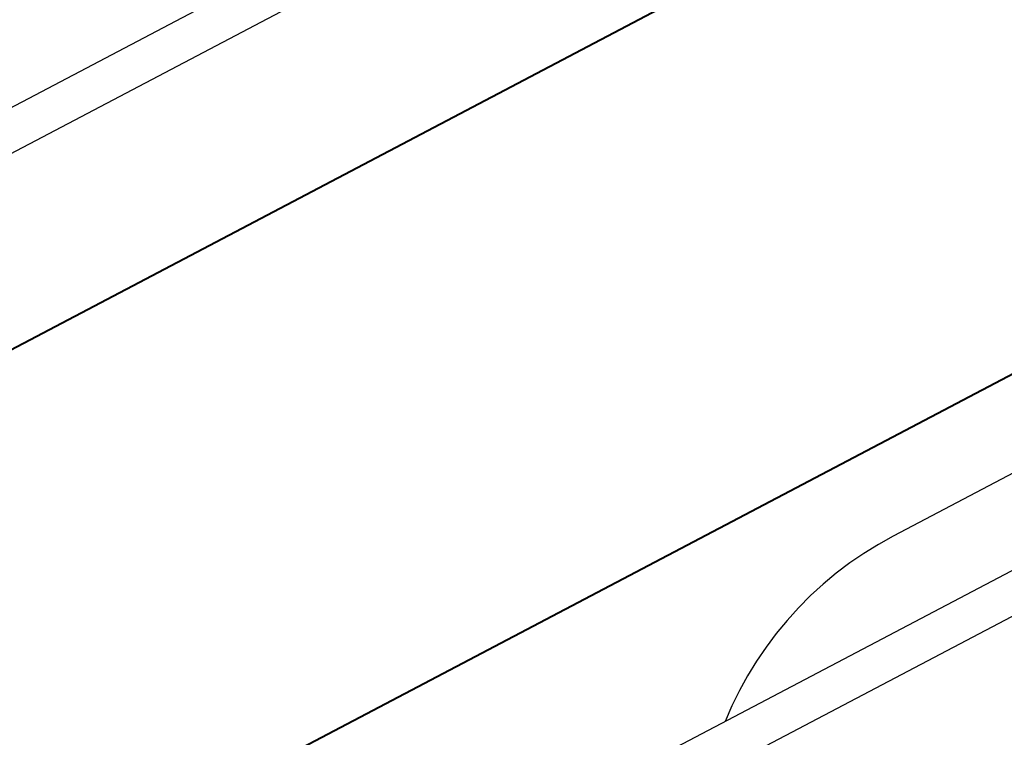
# Model space of a CAD drawing. Header units: metres. Extents: x 7408630 to 7411134, y 5569633 to 5570339.
# Tile 223 of 256: x 7410508.036 to 7410508.278, y 5569911.866 to 5569912.043. Entities that reach past the tile are written whole.
import ezdxf
from ezdxf.enums import TextEntityAlignment as Align

# ---------------------------------------------------------------- set-up
doc = ezdxf.new("R2010")
doc.units = ezdxf.units.M
doc.header["$MEASUREMENT"] = 0
doc.layers.add('0-wypos-sanitarne', color=1, linetype='Continuous')
for name, color, linetype, lineweight in [('OPIS POM NOWE', 140, 'Continuous', 5), ('Opis_pom', 9, 'Continuous', 18), ('Sciany', 2, 'Continuous', 40)]:
    doc.layers.add(name, color=color, linetype=linetype, lineweight=lineweight)
doc.styles.add('ARIAL', font='tahoma.ttf')

# ---------------------------------------------------------------- blocks, each defined once
blk = doc.blocks.new('99400_TOP')
for points in [[(-0.1894100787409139, 0.1708061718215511), (-0.04454090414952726, 0.1708061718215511), (-0.04034816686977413, 0.1707083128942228), (-0.03616448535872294, 0.1704151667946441), (-0.03199911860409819, 0.1699271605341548), (-0.02786080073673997, 0.169245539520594), (-0.02375906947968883, 0.1683716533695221), (-0.01970212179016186, 0.1673074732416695), (-0.01569966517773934, 0.1660553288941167), (-0.01175936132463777, 0.1646178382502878), (-0.007890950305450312, 0.1629983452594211), (-0.004101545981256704, 0.1612000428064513), (-0.0004007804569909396, 0.1592273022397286), (0.003204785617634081, 0.1570838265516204), (0.006705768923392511, 0.1547750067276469), (0.01009616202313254, 0.1523049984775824), (0.01336696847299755, 0.1496801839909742)], [(0.1649285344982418, 0.1496802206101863), (-0.1647679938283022, 0.1496802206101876)], [(-0.1184726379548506, 0.0496799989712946), (-0.1184726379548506, 0.1396802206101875), (0.1115273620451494, 0.1396802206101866), (0.1115273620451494, 0.0496799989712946)]]:
    blk.add_lwpolyline(points)
blk = doc.blocks.new('A$C4ebe9e89')
blk.add_blockref('99400_TOP', (0, 0))
blk = doc.blocks.new('A$C142d3faa')
at = {"layer": 'Sciany'}
for points in [[(2204.094827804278, 1449.106190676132), (1893.225359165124, 1449.106190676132)], [(2204.094827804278, 1437.106190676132), (1893.225359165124, 1437.106190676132)]]:
    blk.add_lwpolyline(points, dxfattribs=at)
at = {"layer": '0-wypos-sanitarne', "xscale": 100, "yscale": 100, "zscale": 100, "rotation": 180}
blk.add_blockref('A$C4ebe9e89', (2047.114032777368, 1468.353243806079), dxfattribs=at)
at = {"layer": '0-wypos-sanitarne', "xscale": -100, "yscale": 100, "zscale": 100}
blk.add_blockref('A$C4ebe9e89', (2047.114032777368, 1417.859137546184), dxfattribs=at)
at = {"layer": 'OPIS POM NOWE', "style": 'ARIAL'}
for tag, p in [('E1,4', (2085.453509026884, 1677.902724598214)), ('E1,4', (2642.565068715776, 1467.098580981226)), ('E1,4', (2887.554946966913, 1334.669140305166)), ('E1,1', (2346.15172770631, 945.3069204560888)), ('E1,2', (2380.289767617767, 731.4605824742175)), ('E1,4', (3248.926969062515, 423.5622677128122)), ('E1,3', (2269.290473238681, 389.8474601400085)), ('E1,5', (4145.396889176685, -41.41678165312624))]:
    blk.add_attdef(tag, text='', height=23.936, dxfattribs=at).set_placement(p, align=Align.MIDDLE_CENTER)
at = {"layer": 'Opis_pom', "ltscale": 0.7, "style": 'ARIAL'}
for tag, p in [('B1,18', (784.175454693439, 4749.376909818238)), ('B1,21', (1474.160621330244, 4744.552251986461)), ('B1/17', (593.1950013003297, 4721.360037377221)), ('1,23', (2643.879736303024, 4721.360037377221)), ('1,22', (2015.997302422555, 4715.619925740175)), ('A1,1', (-123.2752701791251, 4710.792713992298)), ('B1,1', (2964.213888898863, 4687.194759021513)), ('B1,19', (983.4770436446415, 4684.250472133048)), ('A1,6', (-365.3793687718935, 4657.226791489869)), ('A1,16', (198.2072643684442, 4631.436355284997)), ('B1,20', (1267.194878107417, 4624.632454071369)), ('B1,3', (3298.013043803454, 4567.235815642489)), ('B1,4', (4545.109849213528, 4480.622250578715)), ('A1,5', (-782.1155021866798, 4446.932694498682)), ('A1,2', (-186.9193724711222, 4425.112318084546)), ('A1,15', (198.2072643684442, 4391.000839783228)), ('B1,2', (2872.012077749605, 4302.459186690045)), ('A1,3', (-121.2895641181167, 4150.905633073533)), ('B1,8', (2427.383192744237, 4053.123158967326)), ('B1,6', (4754.926236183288, 3940.334623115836)), ('A1,4', (-837.6792277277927, 3920.772192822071)), ('B1,14', (401.2060605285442, 3890.998977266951)), ('B1,13', (1255.283140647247, 3857.264790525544)), ('B1,5', (4487.887436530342, 3854.524062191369)), ('B1,10', (1961.599271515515, 3852.276071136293)), ('B1,9', (2126.781835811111, 3827.246892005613)), ('B1,7', (3203.179523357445, 3799.68363001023)), ('B1,11', (2118.658790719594, 3658.838670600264)), ('B1,12', (1949.477289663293, 3633.257187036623)), ('C1,2', (2894.604733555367, 3427.283363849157)), ('C1,3', (2160.246723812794, 3198.455877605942)), ('C1,1', (3129.25555325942, 2706.44898945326)), ('C1,4', (2077.339235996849, 2485.413103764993)), ('C1,5', (2131.383208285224, 2180.309788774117)), ('C1,10', (3196.043433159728, 2172.920878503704)), ('C1,9', (3215.995519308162, 1907.634199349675)), ('C1,6', (2168.073843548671, 1819.58528353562)), ('D0,18', (1348.653176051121, 1483.781635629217)), ('C1,8', (2890.195548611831, 1472.29709332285)), ('C1,7', (2247.746238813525, 1432.404889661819)), ('D,03', (680.1466722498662, 1361.206844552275)), ('D0,15', (1769.826019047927, 1360.285680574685)), ('D,07', (301.6534830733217, 1339.208595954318)), ('D0,6', (-189.623502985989, 1299.117330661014)), ('D0,8', (-573.6059719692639, 1280.794415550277)), ('D0,2', (1011.718833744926, 1184.667071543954)), ('D0,4', (520.2942003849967, 1181.603761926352)), ('D0,14', (1790.011409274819, 1156.002015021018)), ('D,05', (264.3299696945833, 1077.697489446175)), ('D0,13', (1760.78024321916, 974.2700197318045)), ('D0,09', (-770.0709432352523, 944.5551283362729)), ('D0,1', (999.9887503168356, 928.6062601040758)), ('D0,10', (-751.0723892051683, 564.5580135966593)), ('D0,11', (-751.0723892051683, 336.7382673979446)), ('D0,12', (198.7439030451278, 306.3970252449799))]:
    blk.add_attdef(tag, text='', height=11.968, dxfattribs=at).set_placement(p, align=Align.MIDDLE_CENTER)

msp = doc.modelspace()

# ---------------------------------------------------------------- block references
at = {"xscale": 0.01, "yscale": 0.01, "zscale": 0.01, "rotation": 27.75854060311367}
msp.add_blockref('A$C142d3faa', (7410496.779402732, 5569889.662845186), dxfattribs=at)

doc.saveas('drawing.dxf')
